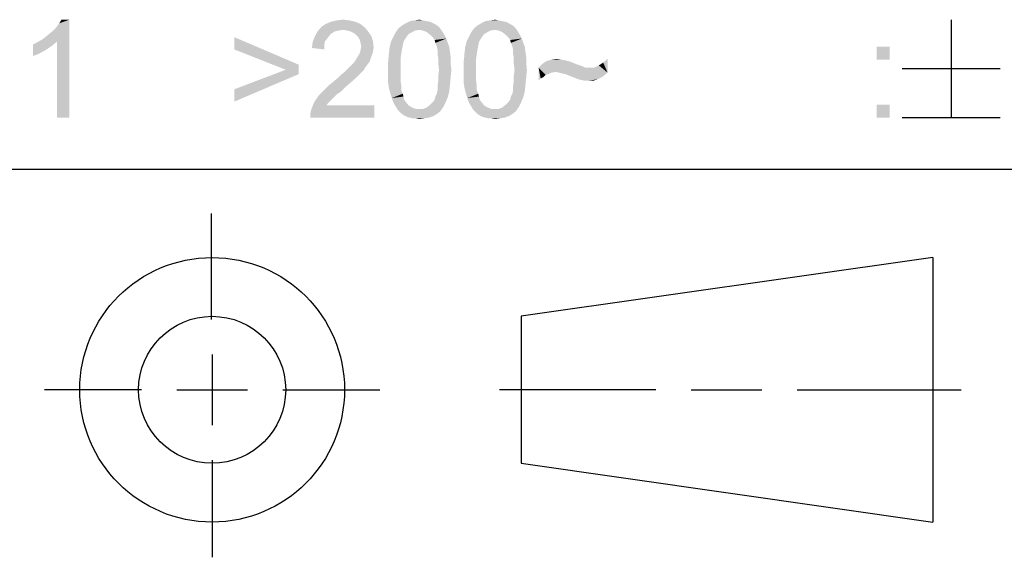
# Model space of a CAD drawing. Extents: x 0 to 841, y 0 to 594.
# Tile 59 of 91: x 723 to 743, y 29 to 40. Entities that reach past the tile are written whole.
import ezdxf

# ---------------------------------------------------------------- set-up
doc = ezdxf.new("R2010")
doc.units = 0
doc.header["$LTSCALE"] = 46.255
doc.header["$MEASUREMENT"] = 0
doc.layers.get('0').update_dxf_attribs({"linetype": 'CONTINUOUS'})

msp = doc.modelspace()

# ---------------------------------------------------------------- linework, layer by layer
at = {"color": 7, "linetype": 'Continuous'}
for p, q in [((741.836, 40.05), (741.836, 38.05)), ((740.836, 39.05), (742.836, 39.05)), ((740.836, 38.05), (742.836, 38.05)), ((601, 37), (814, 37)), ((601, 37), (826, 37)), ((709, 37), (826, 37)), ((726.75, 33.932), (726.75, 36.092)), ((741.461, 35.195), (733.061, 33.995)), ((741.461, 35.195), (741.461, 29.795)), ((733.061, 33.995), (733.061, 30.995)), ((726.761, 33.215), (726.761, 31.775)), ((725.321, 32.495), (723.341, 32.495)), ((726.041, 32.495), (727.481, 32.495)), ((728.201, 32.495), (730.181, 32.495)), ((735.812, 32.495), (732.621, 32.495)), ((736.532, 32.495), (737.972, 32.495)), ((738.692, 32.495), (742.041, 32.495)), ((726.761, 31.055), (726.761, 29.075)), ((733.061, 30.995), (741.461, 29.795))]:
    msp.add_line(p, q, dxfattribs=at)
for radius in [2.7, 1.5]:
    msp.add_circle((726.761, 32.495), radius, dxfattribs=at)
for points in [[(723.302, 39.65), (723.376, 39.709), (723.851, 40.05)], [(723.599, 39.606), (723.302, 39.65), (723.851, 40.05)], [(723.376, 39.709), (723.465, 39.783), (723.851, 40.05)], [(723.465, 39.783), (723.539, 39.843), (723.851, 40.05)], [(723.539, 39.843), (723.599, 39.917), (723.851, 40.05)], [(723.599, 39.917), (723.643, 39.976), (723.851, 40.05)], [(723.599, 38.05), (723.599, 39.606), (723.851, 40.05)], [(723.599, 38.05), (723.851, 40.05), (723.851, 38.05)], [(723.851, 40.05), (723.643, 39.976), (723.688, 40.05)], [(729.685, 40.006), (729.077, 39.961), (729.181, 40.006)], [(729.077, 39.961), (729.685, 40.006), (729.788, 39.961)], [(729.566, 40.035), (729.181, 40.006), (729.3, 40.035)], [(729.181, 40.006), (729.566, 40.035), (729.685, 40.006)], [(729.3, 40.035), (729.433, 40.05), (729.566, 40.035)], [(731.27, 39.976), (731.329, 39.946), (730.633, 39.931)], [(731.27, 39.976), (730.633, 39.931), (730.707, 39.976)], [(731.137, 40.02), (731.211, 40.006), (730.707, 39.976)], [(731.137, 40.02), (730.707, 39.976), (730.796, 40.02)], [(730.707, 39.976), (731.211, 40.006), (731.27, 39.976)], [(731.062, 40.035), (730.796, 40.02), (730.885, 40.035)], [(730.796, 40.02), (731.062, 40.035), (731.137, 40.02)], [(730.885, 40.035), (730.988, 40.05), (731.062, 40.035)], [(732.811, 39.976), (732.87, 39.946), (732.174, 39.931)], [(732.811, 39.976), (732.174, 39.931), (732.248, 39.976)], [(732.677, 40.02), (732.751, 40.006), (732.248, 39.976)], [(732.677, 40.02), (732.248, 39.976), (732.337, 40.02)], [(732.248, 39.976), (732.751, 40.006), (732.811, 39.976)], [(732.603, 40.035), (732.337, 40.02), (732.425, 40.035)], [(732.337, 40.02), (732.603, 40.035), (732.677, 40.02)], [(732.425, 40.035), (732.529, 40.05), (732.603, 40.035)], [(729.27, 39.813), (729.196, 39.769), (728.855, 39.709)], [(729.27, 39.813), (728.855, 39.709), (728.914, 39.813)], [(729.196, 39.769), (729.151, 39.724), (728.855, 39.709)], [(729.877, 39.887), (728.914, 39.813), (728.988, 39.902)], [(729.877, 39.887), (729.433, 39.843), (728.914, 39.813)], [(729.433, 39.843), (729.344, 39.828), (728.914, 39.813)], [(728.914, 39.813), (729.344, 39.828), (729.27, 39.813)], [(729.788, 39.961), (728.988, 39.902), (729.077, 39.961)], [(728.988, 39.902), (729.788, 39.961), (729.877, 39.887)], [(729.507, 39.828), (729.433, 39.843), (729.877, 39.887)], [(729.581, 39.813), (729.507, 39.828), (729.877, 39.887)], [(729.581, 39.813), (729.877, 39.887), (729.951, 39.798)], [(729.951, 39.798), (729.64, 39.783), (729.581, 39.813)], [(729.7, 39.739), (729.64, 39.783), (729.951, 39.798)], [(729.7, 39.739), (729.951, 39.798), (730.011, 39.709)], [(730.766, 39.754), (730.455, 39.694), (730.5, 39.783)], [(730.988, 39.843), (730.5, 39.783), (730.559, 39.872)], [(730.988, 39.843), (730.9, 39.828), (730.5, 39.783)], [(730.9, 39.828), (730.84, 39.798), (730.5, 39.783)], [(730.5, 39.783), (730.84, 39.798), (730.766, 39.754)], [(731.388, 39.902), (730.559, 39.872), (730.633, 39.931)], [(730.988, 39.843), (730.559, 39.872), (731.388, 39.902)], [(730.633, 39.931), (731.329, 39.946), (731.388, 39.902)], [(730.988, 39.843), (731.388, 39.902), (731.433, 39.843)], [(731.433, 39.843), (731.062, 39.828), (730.988, 39.843)], [(731.137, 39.798), (731.062, 39.828), (731.433, 39.843)], [(731.137, 39.798), (731.433, 39.843), (731.462, 39.798)], [(731.462, 39.798), (731.211, 39.739), (731.137, 39.798)], [(731.211, 39.739), (731.462, 39.798), (731.507, 39.724)], [(732.307, 39.754), (731.996, 39.694), (732.04, 39.783)], [(732.529, 39.843), (732.04, 39.783), (732.1, 39.872)], [(732.529, 39.843), (732.44, 39.828), (732.04, 39.783)], [(732.44, 39.828), (732.381, 39.798), (732.04, 39.783)], [(732.04, 39.783), (732.381, 39.798), (732.307, 39.754)], [(732.929, 39.902), (732.1, 39.872), (732.174, 39.931)], [(732.529, 39.843), (732.1, 39.872), (732.929, 39.902)], [(732.174, 39.931), (732.87, 39.946), (732.929, 39.902)], [(732.529, 39.843), (732.929, 39.902), (732.974, 39.843)], [(732.974, 39.843), (732.603, 39.828), (732.529, 39.843)], [(732.677, 39.798), (732.603, 39.828), (732.974, 39.843)], [(732.677, 39.798), (732.974, 39.843), (733.003, 39.798)], [(733.003, 39.798), (732.751, 39.739), (732.677, 39.798)], [(732.751, 39.739), (733.003, 39.798), (733.048, 39.724)], [(723.11, 39.546), (723.199, 39.591), (723.599, 39.606)], [(723.11, 39.546), (723.599, 39.606), (723.495, 39.517)], [(723.599, 39.606), (723.199, 39.591), (723.302, 39.65)], [(727.211, 39.443), (727.211, 39.694), (728.529, 39.131)], [(729.048, 39.531), (728.796, 39.472), (728.811, 39.591)], [(729.107, 39.665), (728.811, 39.591), (728.855, 39.709)], [(729.107, 39.665), (729.062, 39.606), (728.811, 39.591)], [(728.811, 39.591), (729.062, 39.606), (729.048, 39.531)], [(728.855, 39.709), (729.151, 39.724), (729.107, 39.665)], [(730.011, 39.709), (729.744, 39.694), (729.7, 39.739)], [(729.774, 39.635), (729.744, 39.694), (730.011, 39.709)], [(729.774, 39.635), (730.011, 39.709), (730.04, 39.606)], [(730.04, 39.606), (729.788, 39.576), (729.774, 39.635)], [(729.803, 39.502), (729.788, 39.576), (730.04, 39.606)], [(729.803, 39.502), (730.04, 39.606), (730.055, 39.487)], [(730.663, 39.591), (730.381, 39.487), (730.411, 39.606)], [(730.663, 39.591), (730.648, 39.517), (730.381, 39.487)], [(730.722, 39.694), (730.692, 39.65), (730.411, 39.606)], [(730.722, 39.694), (730.411, 39.606), (730.455, 39.694)], [(730.411, 39.606), (730.692, 39.65), (730.663, 39.591)], [(730.455, 39.694), (730.766, 39.754), (730.722, 39.694)], [(731.507, 39.724), (731.27, 39.68), (731.211, 39.739)], [(731.27, 39.68), (731.507, 39.724), (731.537, 39.665)], [(731.537, 39.665), (731.3, 39.635), (731.27, 39.68)], [(731.314, 39.576), (731.3, 39.635), (731.537, 39.665)], [(731.314, 39.576), (731.537, 39.665), (731.566, 39.576)], [(731.566, 39.576), (731.344, 39.502), (731.314, 39.576)], [(731.344, 39.502), (731.566, 39.576), (731.596, 39.502)], [(732.203, 39.591), (731.922, 39.487), (731.951, 39.606)], [(732.203, 39.591), (732.188, 39.517), (731.922, 39.487)], [(732.263, 39.694), (732.233, 39.65), (731.951, 39.606)], [(732.263, 39.694), (731.951, 39.606), (731.996, 39.694)], [(731.951, 39.606), (732.233, 39.65), (732.203, 39.591)], [(731.996, 39.694), (732.307, 39.754), (732.263, 39.694)], [(733.048, 39.724), (732.811, 39.68), (732.751, 39.739)], [(732.811, 39.68), (733.048, 39.724), (733.077, 39.665)], [(733.077, 39.665), (732.84, 39.635), (732.811, 39.68)], [(732.855, 39.576), (732.84, 39.635), (733.077, 39.665)], [(732.855, 39.576), (733.077, 39.665), (733.107, 39.576)], [(733.107, 39.576), (732.885, 39.502), (732.855, 39.576)], [(732.885, 39.502), (733.107, 39.576), (733.137, 39.502)], [(723.495, 39.517), (723.11, 39.309), (723.11, 39.546)], [(723.495, 39.517), (723.362, 39.428), (723.11, 39.309)], [(723.362, 39.428), (723.228, 39.354), (723.11, 39.309)], [(728.529, 39.131), (728.263, 39.028), (727.211, 39.443)], [(728.796, 39.472), (729.048, 39.531), (729.048, 39.443)], [(729.729, 39.294), (729.774, 39.369), (730.04, 39.383)], [(729.729, 39.294), (730.04, 39.383), (729.996, 39.265)], [(730.04, 39.383), (729.774, 39.369), (729.788, 39.428)], [(730.055, 39.487), (729.788, 39.428), (729.803, 39.502)], [(729.788, 39.428), (730.055, 39.487), (730.04, 39.383)], [(730.633, 39.443), (730.366, 39.354), (730.381, 39.487)], [(730.366, 39.354), (730.633, 39.443), (730.618, 39.354)], [(730.381, 39.487), (730.648, 39.517), (730.633, 39.443)], [(731.596, 39.502), (731.359, 39.428), (731.344, 39.502)], [(731.359, 39.428), (731.596, 39.502), (731.611, 39.398)], [(731.611, 39.398), (731.359, 39.354), (731.359, 39.428)], [(731.359, 39.354), (731.611, 39.398), (731.625, 39.294)], [(732.174, 39.443), (731.907, 39.354), (731.922, 39.487)], [(731.907, 39.354), (732.174, 39.443), (732.159, 39.354)], [(731.922, 39.487), (732.188, 39.517), (732.174, 39.443)], [(733.137, 39.502), (732.9, 39.428), (732.885, 39.502)], [(732.9, 39.428), (733.137, 39.502), (733.151, 39.398)], [(733.151, 39.398), (732.9, 39.354), (732.9, 39.428)], [(732.9, 39.354), (733.151, 39.398), (733.166, 39.294)], [(740.581, 39.502), (740.314, 39.235), (740.314, 39.502)], [(740.314, 39.235), (740.581, 39.502), (740.581, 39.235)], [(729.937, 39.146), (729.611, 39.131), (729.655, 39.176)], [(729.981, 39.206), (729.655, 39.176), (729.685, 39.22)], [(729.655, 39.176), (729.981, 39.206), (729.937, 39.146)], [(729.996, 39.265), (729.685, 39.22), (729.729, 39.294)], [(729.685, 39.22), (729.996, 39.265), (729.981, 39.206)], [(730.618, 39.354), (730.603, 39.25), (730.351, 39.191)], [(730.618, 39.354), (730.351, 39.191), (730.366, 39.354)], [(730.351, 39.191), (730.603, 39.25), (730.603, 39.146)], [(730.603, 39.146), (730.351, 39.028), (730.351, 39.191)], [(731.625, 39.294), (731.374, 39.25), (731.359, 39.354)], [(731.374, 39.25), (731.625, 39.294), (731.625, 39.161)], [(731.625, 39.161), (731.374, 39.146), (731.374, 39.25)], [(731.388, 39.028), (731.374, 39.146), (731.625, 39.161)], [(731.388, 39.028), (731.625, 39.161), (731.64, 39.028)], [(732.159, 39.354), (732.144, 39.25), (731.892, 39.191)], [(732.159, 39.354), (731.892, 39.191), (731.907, 39.354)], [(731.892, 39.191), (732.144, 39.25), (732.144, 39.146)], [(732.144, 39.146), (731.892, 39.028), (731.892, 39.191)], [(733.166, 39.294), (732.914, 39.25), (732.9, 39.354)], [(732.914, 39.25), (733.166, 39.294), (733.166, 39.161)], [(733.166, 39.161), (732.914, 39.146), (732.914, 39.25)], [(732.929, 39.028), (732.914, 39.146), (733.166, 39.161)], [(732.929, 39.028), (733.166, 39.161), (733.181, 39.028)], [(734.011, 39.206), (734.07, 39.191), (733.492, 39.146)], [(734.011, 39.206), (733.492, 39.146), (733.581, 39.206)], [(734.07, 39.191), (734.144, 39.161), (733.492, 39.146)], [(733.492, 39.146), (734.144, 39.161), (734.218, 39.131)], [(733.877, 39.235), (733.966, 39.22), (733.581, 39.206)], [(733.877, 39.235), (733.581, 39.206), (733.685, 39.235)], [(733.581, 39.206), (733.966, 39.22), (734.011, 39.206)], [(733.685, 39.235), (733.788, 39.25), (733.877, 39.235)], [(734.825, 38.969), (734.648, 39.117), (734.737, 39.176)], [(734.737, 39.176), (734.825, 39.25), (734.825, 38.969)], [(728.529, 38.939), (727.211, 38.628), (728.263, 39.028)], [(728.263, 39.028), (728.529, 39.131), (728.529, 38.939)], [(729.788, 38.954), (729.388, 38.924), (729.462, 38.983)], [(729.848, 39.013), (729.462, 38.983), (729.522, 39.043)], [(729.462, 38.983), (729.848, 39.013), (729.788, 38.954)], [(729.892, 39.087), (729.522, 39.043), (729.566, 39.087)], [(729.522, 39.043), (729.892, 39.087), (729.848, 39.013)], [(729.566, 39.087), (729.611, 39.131), (729.937, 39.146)], [(729.566, 39.087), (729.937, 39.146), (729.892, 39.087)], [(730.351, 39.028), (730.603, 39.146), (730.603, 39.028)], [(730.603, 39.028), (730.603, 38.909), (730.351, 38.894)], [(730.603, 39.028), (730.351, 38.894), (730.351, 39.028)], [(731.64, 39.028), (731.374, 38.909), (731.388, 39.028)], [(731.374, 38.909), (731.64, 39.028), (731.625, 38.865)], [(731.892, 39.028), (732.144, 39.146), (732.144, 39.028)], [(732.144, 39.028), (732.144, 38.909), (731.892, 38.894)], [(732.144, 39.028), (731.892, 38.894), (731.892, 39.028)], [(733.181, 39.028), (732.914, 38.909), (732.929, 39.028)], [(732.914, 38.909), (733.181, 39.028), (733.166, 38.865)], [(734.218, 39.131), (733.418, 39.072), (733.492, 39.146)], [(734.218, 39.131), (734.263, 39.117), (733.418, 39.072)], [(734.263, 39.117), (734.307, 39.102), (733.418, 39.072)], [(734.307, 39.102), (734.337, 39.087), (733.418, 39.072)], [(733.418, 39.072), (734.337, 39.087), (734.366, 39.072)], [(733.418, 39.072), (734.366, 39.072), (733.774, 38.983)], [(733.418, 39.072), (733.774, 38.983), (733.685, 38.969)], [(733.418, 39.072), (733.685, 38.969), (733.566, 38.924)], [(733.418, 39.072), (733.566, 38.924), (733.462, 38.85)], [(733.462, 38.85), (733.418, 38.806), (733.418, 39.072)], [(733.685, 38.969), (733.611, 38.939), (733.566, 38.924)], [(733.833, 38.969), (733.774, 38.983), (734.559, 39.072)], [(734.47, 39.072), (734.559, 39.072), (733.774, 38.983)], [(734.366, 39.072), (734.47, 39.072), (733.774, 38.983)], [(734.825, 38.969), (733.833, 38.969), (734.559, 39.072)], [(734.825, 38.969), (733.892, 38.954), (733.833, 38.969)], [(733.966, 38.939), (733.892, 38.954), (734.825, 38.969)], [(734.04, 38.909), (733.966, 38.939), (734.825, 38.969)], [(734.04, 38.909), (734.825, 38.969), (734.737, 38.894)], [(734.825, 38.969), (734.559, 39.072), (734.648, 39.117)], [(727.211, 38.628), (728.529, 38.939), (727.211, 38.376)], [(729.596, 38.776), (729.151, 38.717), (729.24, 38.791)], [(729.151, 38.717), (729.596, 38.776), (729.477, 38.672)], [(729.7, 38.865), (729.24, 38.791), (729.329, 38.865)], [(729.24, 38.791), (729.7, 38.865), (729.596, 38.776)], [(729.329, 38.865), (729.388, 38.924), (729.788, 38.954)], [(729.329, 38.865), (729.788, 38.954), (729.7, 38.865)], [(730.351, 38.894), (730.603, 38.909), (730.603, 38.806)], [(730.603, 38.806), (730.351, 38.761), (730.351, 38.894)], [(730.351, 38.761), (730.603, 38.806), (730.618, 38.702)], [(730.618, 38.702), (730.366, 38.657), (730.351, 38.761)], [(731.611, 38.717), (731.359, 38.702), (731.374, 38.806)], [(731.625, 38.865), (731.374, 38.806), (731.374, 38.909)], [(731.374, 38.806), (731.625, 38.865), (731.611, 38.717)], [(731.892, 38.894), (732.144, 38.909), (732.144, 38.806)], [(732.144, 38.806), (731.892, 38.761), (731.892, 38.894)], [(731.892, 38.761), (732.144, 38.806), (732.159, 38.702)], [(732.159, 38.702), (731.907, 38.657), (731.892, 38.761)], [(733.151, 38.717), (732.9, 38.702), (732.914, 38.806)], [(733.166, 38.865), (732.914, 38.806), (732.914, 38.909)], [(732.914, 38.806), (733.166, 38.865), (733.151, 38.717)], [(733.566, 38.924), (733.522, 38.88), (733.462, 38.85)], [(734.737, 38.894), (734.114, 38.88), (734.04, 38.909)], [(734.188, 38.85), (734.114, 38.88), (734.737, 38.894)], [(734.233, 38.835), (734.188, 38.85), (734.737, 38.894)], [(734.233, 38.835), (734.737, 38.894), (734.633, 38.835)], [(734.633, 38.835), (734.277, 38.82), (734.233, 38.835)], [(734.351, 38.806), (734.277, 38.82), (734.633, 38.835)], [(734.44, 38.806), (734.351, 38.806), (734.633, 38.835)], [(734.44, 38.806), (734.633, 38.835), (734.544, 38.806)], [(729.388, 38.583), (728.988, 38.554), (729.062, 38.628)], [(728.988, 38.554), (729.388, 38.583), (729.3, 38.524)], [(729.477, 38.672), (729.062, 38.628), (729.151, 38.717)], [(729.062, 38.628), (729.477, 38.672), (729.388, 38.583)], [(730.366, 38.657), (730.618, 38.702), (730.618, 38.613)], [(730.618, 38.613), (730.396, 38.539), (730.366, 38.657)], [(730.396, 38.539), (730.618, 38.613), (730.648, 38.539)], [(731.314, 38.48), (731.344, 38.539), (731.596, 38.583)], [(731.314, 38.48), (731.596, 38.583), (731.566, 38.465)], [(731.596, 38.583), (731.344, 38.539), (731.359, 38.613)], [(731.359, 38.613), (731.359, 38.702), (731.611, 38.717)], [(731.359, 38.613), (731.611, 38.717), (731.596, 38.583)], [(731.907, 38.657), (732.159, 38.702), (732.159, 38.613)], [(732.159, 38.613), (731.937, 38.539), (731.907, 38.657)], [(731.937, 38.539), (732.159, 38.613), (732.188, 38.539)], [(732.855, 38.48), (732.885, 38.539), (733.137, 38.583)], [(732.855, 38.48), (733.137, 38.583), (733.107, 38.465)], [(733.137, 38.583), (732.885, 38.539), (732.9, 38.613)], [(732.9, 38.613), (732.9, 38.702), (733.151, 38.717)], [(732.9, 38.613), (733.151, 38.717), (733.137, 38.583)], [(729.137, 38.361), (729.092, 38.302), (728.781, 38.213)], [(729.137, 38.361), (728.781, 38.213), (728.84, 38.361)], [(729.24, 38.465), (728.84, 38.361), (728.929, 38.494)], [(729.24, 38.465), (729.196, 38.42), (728.84, 38.361)], [(728.84, 38.361), (729.196, 38.42), (729.137, 38.361)], [(729.3, 38.524), (728.929, 38.494), (728.988, 38.554)], [(728.929, 38.494), (729.3, 38.524), (729.24, 38.465)], [(730.648, 38.539), (730.425, 38.45), (730.396, 38.539)], [(730.648, 38.539), (730.663, 38.48), (730.425, 38.45)], [(730.425, 38.45), (730.663, 38.48), (730.677, 38.42)], [(730.677, 38.42), (730.455, 38.361), (730.425, 38.45)], [(730.677, 38.42), (730.707, 38.376), (730.455, 38.361)], [(730.455, 38.361), (730.707, 38.376), (730.766, 38.302)], [(730.766, 38.302), (730.5, 38.287), (730.455, 38.361)], [(731.522, 38.361), (731.211, 38.317), (731.27, 38.376)], [(731.211, 38.317), (731.522, 38.361), (731.477, 38.272)], [(731.27, 38.376), (731.3, 38.42), (731.566, 38.465)], [(731.27, 38.376), (731.566, 38.465), (731.522, 38.361)], [(731.566, 38.465), (731.3, 38.42), (731.314, 38.48)], [(732.188, 38.539), (731.966, 38.45), (731.937, 38.539)], [(732.188, 38.539), (732.203, 38.48), (731.966, 38.45)], [(731.966, 38.45), (732.203, 38.48), (732.218, 38.42)], [(732.218, 38.42), (731.996, 38.361), (731.966, 38.45)], [(732.218, 38.42), (732.248, 38.376), (731.996, 38.361)], [(731.996, 38.361), (732.248, 38.376), (732.307, 38.302)], [(732.307, 38.302), (732.04, 38.287), (731.996, 38.361)], [(733.062, 38.361), (732.751, 38.317), (732.811, 38.376)], [(732.751, 38.317), (733.062, 38.361), (733.018, 38.272)], [(732.811, 38.376), (732.84, 38.42), (733.107, 38.465)], [(732.811, 38.376), (733.107, 38.465), (733.062, 38.361)], [(733.107, 38.465), (732.84, 38.42), (732.855, 38.48)], [(728.766, 38.139), (728.781, 38.213), (730.07, 38.302)], [(728.766, 38.05), (728.766, 38.139), (730.07, 38.302)], [(728.766, 38.05), (730.07, 38.302), (730.07, 38.05)], [(729.092, 38.302), (730.07, 38.302), (728.781, 38.213)], [(730.5, 38.287), (730.766, 38.302), (730.84, 38.257)], [(730.84, 38.257), (730.544, 38.213), (730.5, 38.287)], [(730.84, 38.257), (730.914, 38.228), (730.544, 38.213)], [(730.988, 38.228), (731.062, 38.228), (730.544, 38.213)], [(730.914, 38.228), (730.988, 38.228), (730.544, 38.213)], [(731.418, 38.183), (730.544, 38.213), (731.062, 38.228)], [(731.418, 38.183), (730.588, 38.169), (730.544, 38.213)], [(730.633, 38.124), (730.588, 38.169), (731.418, 38.183)], [(730.633, 38.124), (731.418, 38.183), (731.344, 38.124)], [(731.062, 38.228), (731.137, 38.257), (731.477, 38.272)], [(731.062, 38.228), (731.477, 38.272), (731.418, 38.183)], [(731.477, 38.272), (731.137, 38.257), (731.211, 38.317)], [(732.04, 38.287), (732.307, 38.302), (732.381, 38.257)], [(732.381, 38.257), (732.085, 38.213), (732.04, 38.287)], [(732.381, 38.257), (732.455, 38.228), (732.085, 38.213)], [(732.529, 38.228), (732.603, 38.228), (732.085, 38.213)], [(732.455, 38.228), (732.529, 38.228), (732.085, 38.213)], [(732.959, 38.183), (732.085, 38.213), (732.603, 38.228)], [(732.959, 38.183), (732.129, 38.169), (732.085, 38.213)], [(732.174, 38.124), (732.129, 38.169), (732.959, 38.183)], [(732.174, 38.124), (732.959, 38.183), (732.885, 38.124)], [(732.603, 38.228), (732.677, 38.257), (733.018, 38.272)], [(732.603, 38.228), (733.018, 38.272), (732.959, 38.183)], [(733.018, 38.272), (732.677, 38.257), (732.751, 38.317)], [(740.581, 38.317), (740.314, 38.05), (740.314, 38.317)], [(740.314, 38.05), (740.581, 38.317), (740.581, 38.05)], [(731.344, 38.124), (730.677, 38.094), (730.633, 38.124)], [(730.677, 38.094), (731.344, 38.124), (731.27, 38.08)], [(731.27, 38.08), (730.737, 38.065), (730.677, 38.094)], [(730.796, 38.05), (730.737, 38.065), (731.27, 38.08)], [(730.796, 38.05), (731.27, 38.08), (731.181, 38.05)], [(731.181, 38.05), (730.855, 38.035), (730.796, 38.05)], [(730.914, 38.035), (730.855, 38.035), (731.181, 38.05)], [(730.914, 38.035), (731.181, 38.05), (731.092, 38.035)], [(731.092, 38.035), (730.988, 38.02), (730.914, 38.035)], [(732.885, 38.124), (732.218, 38.094), (732.174, 38.124)], [(732.218, 38.094), (732.885, 38.124), (732.811, 38.08)], [(732.811, 38.08), (732.277, 38.065), (732.218, 38.094)], [(732.337, 38.05), (732.277, 38.065), (732.811, 38.08)], [(732.337, 38.05), (732.811, 38.08), (732.722, 38.05)], [(732.722, 38.05), (732.396, 38.035), (732.337, 38.05)], [(732.455, 38.035), (732.396, 38.035), (732.722, 38.05)], [(732.455, 38.035), (732.722, 38.05), (732.633, 38.035)], [(732.633, 38.035), (732.529, 38.02), (732.455, 38.035)]]:
    msp.add_solid(points, dxfattribs=at)

doc.saveas('drawing.dxf')
